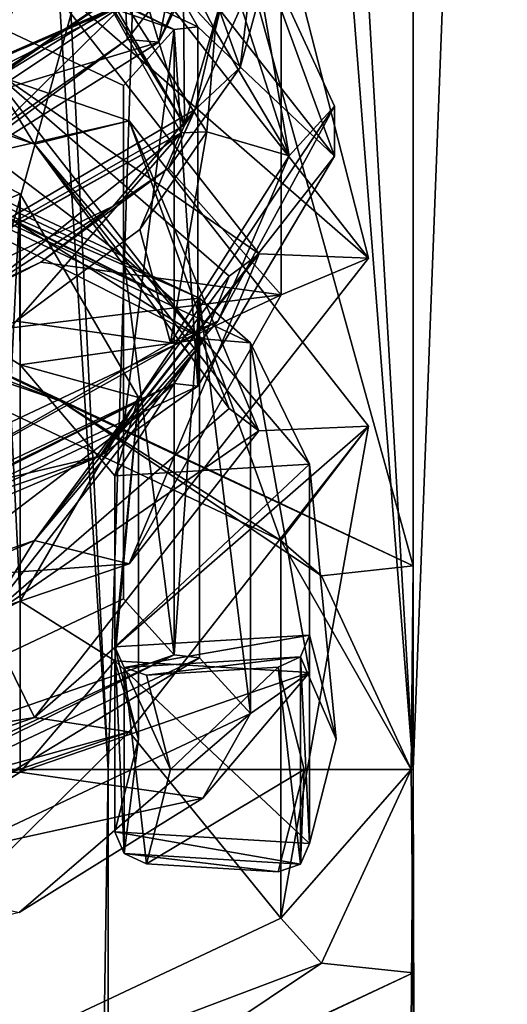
# Model space of a CAD drawing. Header units: millimetres. Extents: x -128 to 128, y 0 to 228.
# Tile 90 of 233: x 6.72 to 9, y 187.4 to 192. Entities that reach past the tile are written whole.
import ezdxf

# ---------------------------------------------------------------- set-up
doc = ezdxf.new("R2010")
doc.units = ezdxf.units.MM
doc.header["$LTSCALE"] = 65.185185
for name, color, linetype in [('101', 7, 'CONTINUOUS'), ('110', 7, 'CONTINUOUS'), ('111', 7, 'CONTINUOUS'), ('122', 7, 'CONTINUOUS'), ('123', 7, 'CONTINUOUS'), ('124', 7, 'CONTINUOUS'), ('128', 7, 'CONTINUOUS'), ('129', 7, 'CONTINUOUS'), ('133', 7, 'CONTINUOUS'), ('141', 7, 'CONTINUOUS'), ('2304', 7, 'CONTINUOUS'), ('2305', 7, 'CONTINUOUS'), ('2307', 7, 'CONTINUOUS'), ('234', 7, 'CONTINUOUS'), ('235', 7, 'CONTINUOUS'), ('236', 7, 'CONTINUOUS'), ('282', 7, 'CONTINUOUS'), ('286', 7, 'CONTINUOUS'), ('287', 7, 'CONTINUOUS'), ('289', 7, 'CONTINUOUS'), ('290', 7, 'CONTINUOUS'), ('292', 7, 'CONTINUOUS'), ('305', 7, 'CONTINUOUS'), ('306', 7, 'CONTINUOUS'), ('310', 7, 'CONTINUOUS'), ('321', 7, 'CONTINUOUS'), ('324', 7, 'CONTINUOUS'), ('333', 7, 'CONTINUOUS'), ('334', 7, 'CONTINUOUS'), ('339', 7, 'CONTINUOUS'), ('340', 7, 'CONTINUOUS'), ('353', 7, 'CONTINUOUS'), ('354', 7, 'CONTINUOUS'), ('355', 7, 'CONTINUOUS'), ('357', 7, 'CONTINUOUS'), ('361', 7, 'CONTINUOUS'), ('94', 7, 'CONTINUOUS'), ('97', 7, 'CONTINUOUS'), ('98', 7, 'CONTINUOUS')]:
    doc.layers.add(name, color=color, linetype=linetype)

msp = doc.modelspace()

# ---------------------------------------------------------------- linework, layer by layer
at = {"layer": '101', "linetype": 'CONTINUOUS'}
for points in [[(4.4084, 188.5, -6.0676), (7.1329, 188.5, -2.3176), (6.4952, 201.4156, -1.1809), (4.4084, 188.5, -6.0676)], [(6.4952, 201.4156, -1.1809), (7.1329, 188.5, -2.3176), (7.5, 199.9805, 2.2836), (6.4952, 201.4156, -1.1809)], [(7.5, 199.9805, 2.2836), (7.1329, 188.5, 2.3176), (6.4952, 198.5454, 5.7482), (7.5, 199.9805, 2.2836)], [(7.1329, 188.5, -2.3176), (7.1329, 188.5, 2.3176), (7.5, 199.9805, 2.2836), (7.1329, 188.5, -2.3176)], [(7.1329, 188.5, 2.3176), (4.4084, 188.5, 6.0676), (6.4952, 198.5454, 5.7482), (7.1329, 188.5, 2.3176)]]:
    msp.add_3dface(points, dxfattribs=at)
at = {"layer": '110', "linetype": 'CONTINUOUS'}
for points in [[(6.9119, 190.2213, 139.7292), (5.2898, 190.9904, 141.8422), (5.0153, 190.8683, 141.5069), (6.9119, 190.2213, 139.7292)], [(8.5597, 189.451, 137.6128), (5.2898, 190.9904, 141.8422), (6.9119, 190.2213, 139.7292), (8.5597, 189.451, 137.6128)], [(8.1302, 189.4051, 137.4867), (8.5597, 189.451, 137.6128), (6.9119, 190.2213, 139.7292), (8.1302, 189.4051, 137.4867)], [(8.55, 188.5, 135), (8.5597, 189.451, 137.6128), (8.1302, 189.4051, 137.4867), (8.55, 188.5, 135)], [(8.5597, 187.549, 132.3872), (8.5597, 189.451, 137.6128), (8.55, 188.5, 135), (8.5597, 187.549, 132.3872)], [(8.1302, 187.5949, 132.5133), (8.5597, 187.549, 132.3872), (8.55, 188.5, 135), (8.1302, 187.5949, 132.5133)], [(6.9119, 186.7787, 130.2708), (8.5597, 187.549, 132.3872), (8.1302, 187.5949, 132.5133), (6.9119, 186.7787, 130.2708)], [(5.2898, 186.0096, 128.1578), (8.5597, 187.549, 132.3872), (6.9119, 186.7787, 130.2708), (5.2898, 186.0096, 128.1578)]]:
    msp.add_3dface(points, dxfattribs=at)
at = {"layer": '111', "linetype": 'CONTINUOUS'}
for points in [[(5.2901, 201.2509, 138.1075), (5.2898, 190.9904, 141.8422), (8.5597, 189.451, 137.6128), (5.2901, 201.2509, 138.1075)], [(8.5595, 199.7118, 133.8789), (5.2901, 201.2509, 138.1075), (8.5597, 189.451, 137.6128), (8.5595, 199.7118, 133.8789)], [(8.5595, 197.8094, 128.652), (8.5595, 199.7118, 133.8789), (8.5597, 187.549, 132.3872), (8.5595, 197.8094, 128.652)], [(8.5595, 199.7118, 133.8789), (8.5597, 189.451, 137.6128), (8.5597, 187.549, 132.3872), (8.5595, 199.7118, 133.8789)], [(5.2901, 196.2703, 124.4234), (8.5595, 197.8094, 128.652), (5.2898, 186.0096, 128.1578), (5.2901, 196.2703, 124.4234)], [(8.5595, 197.8094, 128.652), (8.5597, 187.549, 132.3872), (5.2898, 186.0096, 128.1578), (8.5595, 197.8094, 128.652)]]:
    msp.add_3dface(points, dxfattribs=at)
at = {"layer": '122', "linetype": 'CONTINUOUS'}
for points in [[(7.7499, 191.7815, 132.7855), (7.4146, 191.3104, 131.4352), (7.9415, 192.4833, 136.2955), (7.7499, 191.7815, 132.7855)], [(7.9415, 192.4833, 136.2955), (7.4146, 191.3104, 131.4352), (7.9415, 190.7186, 131.4471), (7.9415, 192.4833, 136.2955)], [(7.8103, 192.2662, 134.169), (7.7499, 191.7815, 132.7855), (7.9415, 192.4833, 136.2955), (7.8103, 192.2662, 134.169)], [(7.4146, 191.3104, 131.4352), (6.8175, 190.871, 130.1701), (7.9415, 190.7186, 131.4471), (7.4146, 191.3104, 131.4352)], [(6.8175, 190.871, 130.1701), (5.9788, 190.4782, 129.0323), (7.9415, 190.7186, 131.4471), (6.8175, 190.871, 130.1701)], [(7.9415, 190.7186, 131.4471), (5.9788, 190.4782, 129.0323), (4.9078, 189.2905, 127.5233), (7.9415, 190.7186, 131.4471)]]:
    msp.add_3dface(points, dxfattribs=at)
at = {"layer": '123', "linetype": 'CONTINUOUS'}
for points in [[(7.9415, 192.4833, 136.2955), (8.35, 190.8892, 134.1304), (7.2313, 192.3172, 138.0536), (7.9415, 192.4833, 136.2955)], [(7.9415, 192.4833, 136.2955), (7.9415, 190.7186, 131.4471), (8.35, 190.8892, 134.1304), (7.9415, 192.4833, 136.2955)], [(8.35, 190.8892, 134.1304), (7.9415, 190.7186, 131.4471), (7.2313, 189.4613, 130.2072), (8.35, 190.8892, 134.1304)], [(7.9415, 190.7186, 131.4471), (4.9078, 189.2905, 127.5233), (7.2313, 189.4613, 130.2072), (7.9415, 190.7186, 131.4471)], [(7.2313, 189.4613, 130.2072), (4.9078, 189.2905, 127.5233), (4.175, 188.416, 127.3352), (7.2313, 189.4613, 130.2072)]]:
    msp.add_3dface(points, dxfattribs=at)
at = {"layer": '124', "linetype": 'CONTINUOUS'}
for points in [[(6.9119, 190.2213, 139.7292), (5.0153, 190.8683, 141.5069), (4.908, 190.9984, 141.2795), (6.9119, 190.2213, 139.7292)], [(7.9413, 189.5705, 137.3563), (6.9119, 190.2213, 139.7292), (4.908, 190.9984, 141.2795), (7.9413, 189.5705, 137.3563)], [(8.1302, 189.4051, 137.4867), (6.9119, 190.2213, 139.7292), (7.9413, 189.5705, 137.3563), (8.1302, 189.4051, 137.4867)], [(8.55, 188.5, 135), (8.1302, 189.4051, 137.4867), (7.9413, 189.5705, 137.3563), (8.55, 188.5, 135)], [(7.9413, 187.8054, 132.5069), (8.55, 188.5, 135), (7.9413, 189.5705, 137.3563), (7.9413, 187.8054, 132.5069)], [(8.1302, 187.5949, 132.5133), (8.55, 188.5, 135), (7.9413, 187.8054, 132.5069), (8.1302, 187.5949, 132.5133)], [(4.908, 186.3775, 128.5837), (8.1302, 187.5949, 132.5133), (7.9413, 187.8054, 132.5069), (4.908, 186.3775, 128.5837)], [(6.9119, 186.7787, 130.2708), (8.1302, 187.5949, 132.5133), (4.908, 186.3775, 128.5837), (6.9119, 186.7787, 130.2708)]]:
    msp.add_3dface(points, dxfattribs=at)
at = {"layer": '128', "color": 7, "linetype": 'CONTINUOUS', "true_color": 0x002eff}
for points in [[(3.7875, 192.7411, 140.4375), (6.7886, 192.2515, 137.8055), (6.5601, 191.7928, 137.8321), (3.7875, 192.7411, 140.4375)], [(3.9189, 192.4048, 140.8022), (6.7878, 191.4236, 138.1063), (4.175, 192.5777, 141.2112), (3.9189, 192.4048, 140.8022)], [(4.175, 192.5777, 141.2112), (6.7878, 191.4236, 138.1063), (7.2313, 191.5324, 138.3392), (4.175, 192.5777, 141.2112)], [(3.9189, 192.4048, 140.8022), (6.5601, 191.7928, 137.8321), (6.7878, 191.4236, 138.1063), (3.9189, 192.4048, 140.8022)], [(7.2313, 192.3172, 138.0536), (8.35, 190.8892, 134.1304), (6.7886, 192.2515, 137.8055), (7.2313, 192.3172, 138.0536)], [(6.7886, 192.2515, 137.8055), (7.8388, 190.911, 134.1225), (6.5601, 191.7928, 137.8321), (6.7886, 192.2515, 137.8055)], [(6.7886, 192.2515, 137.8055), (8.35, 190.8892, 134.1304), (7.8388, 190.911, 134.1225), (6.7886, 192.2515, 137.8055)], [(7.8388, 190.911, 134.1225), (7.6983, 190.8059, 134.1607), (6.5601, 191.7928, 137.8321), (7.8388, 190.911, 134.1225)], [(6.5601, 191.7928, 137.8321), (7.6983, 190.8059, 134.1607), (7.575, 190.4974, 134.273), (6.5601, 191.7928, 137.8321)], [(6.5601, 191.7928, 137.8321), (7.575, 190.4974, 134.273), (6.7878, 191.4236, 138.1063), (6.5601, 191.7928, 137.8321)], [(6.7878, 191.4236, 138.1063), (7.8378, 190.0832, 134.4238), (7.2313, 191.5324, 138.3392), (6.7878, 191.4236, 138.1063)], [(7.8378, 190.0832, 134.4238), (8.35, 190.1044, 134.416), (7.2313, 191.5324, 138.3392), (7.8378, 190.0832, 134.4238)], [(7.575, 190.4974, 134.273), (7.6983, 190.1878, 134.3857), (6.7878, 191.4236, 138.1063), (7.575, 190.4974, 134.273)], [(6.7878, 191.4236, 138.1063), (7.6983, 190.1878, 134.3857), (7.8378, 190.0832, 134.4238), (6.7878, 191.4236, 138.1063)]]:
    msp.add_3dface(points, dxfattribs=at)
at = {"layer": '129', "color": 7, "linetype": 'CONTINUOUS', "true_color": 0x002eff}
for points in [[(7.8388, 190.911, 134.1225), (7.2313, 189.4613, 130.2072), (6.7886, 189.5704, 130.4395), (7.8388, 190.911, 134.1225)], [(7.6983, 190.8059, 134.1607), (7.8388, 190.911, 134.1225), (6.7886, 189.5704, 130.4395), (7.6983, 190.8059, 134.1607)], [(8.35, 190.8892, 134.1304), (7.2313, 189.4613, 130.2072), (7.8388, 190.911, 134.1225), (8.35, 190.8892, 134.1304)], [(7.575, 190.4974, 134.273), (7.6983, 190.8059, 134.1607), (6.7886, 189.5704, 130.4395), (7.575, 190.4974, 134.273)], [(7.6983, 190.1878, 134.3857), (7.575, 190.4974, 134.273), (6.5601, 189.202, 130.7139), (7.6983, 190.1878, 134.3857)], [(6.5601, 189.202, 130.7139), (7.575, 190.4974, 134.273), (6.7886, 189.5704, 130.4395), (6.5601, 189.202, 130.7139)], [(7.8378, 190.0832, 134.4238), (7.6983, 190.1878, 134.3857), (6.5601, 189.202, 130.7139), (7.8378, 190.0832, 134.4238)], [(8.35, 190.1044, 134.416), (7.8378, 190.0832, 134.4238), (6.7878, 188.7429, 130.7412), (8.35, 190.1044, 134.416)], [(8.35, 190.1044, 134.416), (6.7878, 188.7429, 130.7412), (7.2313, 188.6765, 130.4928), (8.35, 190.1044, 134.416)], [(6.7878, 188.7429, 130.7412), (7.8378, 190.0832, 134.4238), (6.5601, 189.202, 130.7139), (6.7878, 188.7429, 130.7412)], [(4.175, 188.416, 127.3352), (3.9194, 188.5891, 127.7433), (6.7886, 189.5704, 130.4395), (4.175, 188.416, 127.3352)], [(3.9194, 188.5891, 127.7433), (6.5601, 189.202, 130.7139), (6.7886, 189.5704, 130.4395), (3.9194, 188.5891, 127.7433)], [(7.2313, 189.4613, 130.2072), (4.175, 188.416, 127.3352), (6.7886, 189.5704, 130.4395), (7.2313, 189.4613, 130.2072)], [(3.7875, 188.2537, 128.1085), (6.7878, 188.7429, 130.7412), (6.5601, 189.202, 130.7139), (3.7875, 188.2537, 128.1085)], [(3.9189, 187.7617, 128.0453), (6.7878, 188.7429, 130.7412), (3.7875, 188.2537, 128.1085), (3.9189, 187.7617, 128.0453)], [(6.7878, 188.7429, 130.7412), (3.9189, 187.7617, 128.0453), (7.2313, 188.6765, 130.4928), (6.7878, 188.7429, 130.7412)], [(7.2313, 188.6765, 130.4928), (3.9189, 187.7617, 128.0453), (4.175, 187.6312, 127.6208), (7.2313, 188.6765, 130.4928)]]:
    msp.add_3dface(points, dxfattribs=at)
at = {"layer": '133', "color": 9, "linetype": 'CONTINUOUS'}
for points in [[(6.717, 191.0483, 139.0777), (7.5758, 190.513, 137.6067), (4.8198, 191.8966, 140.8234), (6.717, 191.0483, 139.0777)], [(4.8198, 191.8966, 140.8234), (7.5758, 190.513, 137.6067), (7.7987, 190.4943, 136.9707), (4.8198, 191.8966, 140.8234)], [(7.5758, 190.513, 137.6067), (8.0754, 189.9267, 135.996), (7.7987, 190.4943, 136.9707), (7.5758, 190.513, 137.6067)], [(8.0754, 189.9267, 135.996), (8.0754, 188.9527, 133.3199), (7.7987, 190.4943, 136.9707), (8.0754, 189.9267, 135.996)], [(7.7987, 190.4943, 136.9707), (8.0754, 188.9527, 133.3199), (7.7987, 188.761, 132.2085), (7.7987, 190.4943, 136.9707)], [(8.0754, 188.1539, 133.6107), (8.0754, 188.9527, 133.3199), (8.0754, 189.9267, 135.996), (8.0754, 188.1539, 133.6107)], [(8.2, 188.641, 134.9487), (8.0754, 188.1539, 133.6107), (8.0754, 189.9267, 135.996), (8.2, 188.641, 134.9487)], [(8.0754, 189.128, 136.2867), (8.2, 188.641, 134.9487), (8.0754, 189.9267, 135.996), (8.0754, 189.128, 136.2867)], [(8.0754, 188.9527, 133.3199), (7.5758, 188.3664, 131.7092), (7.7987, 188.761, 132.2085), (8.0754, 188.9527, 133.3199)], [(7.7987, 188.761, 132.2085), (6.717, 187.8311, 130.2383), (4.8198, 187.3587, 128.3557), (7.7987, 188.761, 132.2085)], [(7.5758, 188.3664, 131.7092), (6.717, 187.8311, 130.2383), (7.7987, 188.761, 132.2085), (7.5758, 188.3664, 131.7092)]]:
    msp.add_3dface(points, dxfattribs=at)
at = {"layer": '141', "color": 9, "linetype": 'CONTINUOUS'}
for points in [[(7.4905, 191.5122, 132.6367), (6.4716, 193.1672, 137.5103), (6.5468, 193.1225, 137.3926), (7.4905, 191.5122, 132.6367)], [(7.4745, 191.4764, 132.547), (7.4905, 191.5122, 132.6367), (6.5468, 193.1225, 137.3926), (7.4745, 191.4764, 132.547)], [(4.8868, 190.0407, 128.2666), (4.924, 190.0553, 128.2949), (7.4745, 191.4764, 132.547), (4.8868, 190.0407, 128.2666)], [(4.924, 190.0553, 128.2949), (7.4905, 191.5122, 132.6367), (7.4745, 191.4764, 132.547), (4.924, 190.0553, 128.2949)]]:
    msp.add_3dface(points, dxfattribs=at)
at = {"layer": '2304', "linetype": 'CONTINUOUS'}
for points in [[(7.3704, 191.9003, 131.213), (7.75, 192.6743, 133.4825), (7.4497, 192.3144, 131.338), (7.3704, 191.9003, 131.213)], [(7.3704, 191.9003, 131.213), (7.4497, 192.3144, 131.338), (6.4446, 191.6212, 129.2831), (7.3704, 191.9003, 131.213)], [(6.2705, 191.2111, 129.1664), (7.3704, 191.9003, 131.213), (6.4446, 191.6212, 129.2831), (6.2705, 191.2111, 129.1664)]]:
    msp.add_3dface(points, dxfattribs=at)
at = {"layer": '2305', "linetype": 'CONTINUOUS'}
for points in [[(4.908, 190.9984, 141.2795), (4.175, 192.5777, 141.2112), (7.2313, 191.5324, 138.3392), (4.908, 190.9984, 141.2795)], [(7.9413, 189.5705, 137.3563), (4.908, 190.9984, 141.2795), (7.2313, 191.5324, 138.3392), (7.9413, 189.5705, 137.3563)], [(8.35, 190.1044, 134.416), (7.9413, 189.5705, 137.3563), (7.2313, 191.5324, 138.3392), (8.35, 190.1044, 134.416)], [(7.9413, 187.8054, 132.5069), (8.35, 190.1044, 134.416), (7.2313, 188.6765, 130.4928), (7.9413, 187.8054, 132.5069)], [(7.9413, 187.8054, 132.5069), (7.9413, 189.5705, 137.3563), (8.35, 190.1044, 134.416), (7.9413, 187.8054, 132.5069)], [(4.908, 186.3775, 128.5837), (7.2313, 188.6765, 130.4928), (4.175, 187.6312, 127.6208), (4.908, 186.3775, 128.5837)], [(4.908, 186.3775, 128.5837), (7.9413, 187.8054, 132.5069), (7.2313, 188.6765, 130.4928), (4.908, 186.3775, 128.5837)]]:
    msp.add_3dface(points, dxfattribs=at)
at = {"layer": '2307', "color": 9, "linetype": 'CONTINUOUS'}
for points in [[(7.2134, 192.0812, 131.2026), (4.4581, 190.8808, 127.6037), (7.2134, 192.0859, 131.201), (7.2134, 192.0812, 131.2026)], [(4.4581, 190.8808, 127.6037), (4.4581, 190.8855, 127.602), (7.2134, 192.0859, 131.201), (4.4581, 190.8808, 127.6037)]]:
    msp.add_3dface(points, dxfattribs=at)
at = {"layer": '234', "color": 9, "linetype": 'CONTINUOUS'}
for points in [[(4.4525, 192.1935, 140.1773), (7.2043, 190.8981, 136.6182), (4.4525, 192.9922, 139.8866), (4.4525, 192.1935, 140.1773)], [(4.4525, 192.9922, 139.8866), (7.2043, 190.8981, 136.6182), (7.2043, 191.6968, 136.3275), (4.4525, 192.9922, 139.8866)], [(7.2043, 190.8981, 136.6182), (7.2043, 189.2969, 132.2189), (7.2043, 191.6968, 136.3275), (7.2043, 190.8981, 136.6182)], [(7.2043, 191.6968, 136.3275), (7.2043, 189.2969, 132.2189), (7.2043, 190.0956, 131.9282), (7.2043, 191.6968, 136.3275)], [(7.2043, 189.2969, 132.2189), (4.4525, 188.0015, 128.6598), (7.2043, 190.0956, 131.9282), (7.2043, 189.2969, 132.2189)], [(7.2043, 190.0956, 131.9282), (4.4525, 188.0015, 128.6598), (4.4525, 188.8002, 128.3691), (7.2043, 190.0956, 131.9282)]]:
    msp.add_3dface(points, dxfattribs=at)
at = {"layer": '235', "color": 9, "linetype": 'CONTINUOUS'}
for points in [[(8.192, 191.3661, 133.9568), (7.0945, 189.9651, 130.1079), (8.192, 191.601, 133.8713), (8.192, 191.3661, 133.9568)], [(8.192, 191.601, 133.8713), (7.0945, 189.9651, 130.1079), (7.6474, 190.5965, 131.1114), (8.192, 191.601, 133.8713)], [(7.6474, 190.5965, 131.1114), (7.0945, 189.9651, 130.1079), (6.086, 189.7255, 128.7185), (7.6474, 190.5965, 131.1114)], [(7.0945, 189.9651, 130.1079), (4.096, 188.9396, 127.2902), (6.086, 189.7255, 128.7185), (7.0945, 189.9651, 130.1079)]]:
    msp.add_3dface(points, dxfattribs=at)
at = {"layer": '236', "color": 9, "linetype": 'CONTINUOUS'}
for points in [[(8.192, 191.3661, 133.9568), (7.7911, 192.4668, 136.2501), (7.0945, 192.767, 137.8058), (8.192, 191.3661, 133.9568)], [(8.192, 191.3661, 133.9568), (8.192, 191.601, 133.8713), (7.7911, 192.4668, 136.2501), (8.192, 191.3661, 133.9568)]]:
    msp.add_3dface(points, dxfattribs=at)
at = {"layer": '282', "color": 9, "linetype": 'CONTINUOUS'}
for points in [[(7.4745, 191.4764, 132.547), (6.5468, 193.1225, 137.3926), (7.5951, 191.4811, 132.9239), (7.4745, 191.4764, 132.547)], [(7.5951, 191.4811, 132.9239), (6.5468, 193.1225, 137.3926), (7.6336, 191.9542, 134.307), (7.5951, 191.4811, 132.9239)], [(7.6336, 191.9542, 134.307), (6.5468, 193.1225, 137.3926), (7.3934, 192.4193, 135.6726), (7.6336, 191.9542, 134.307)], [(7.5712, 192.3681, 132.4118), (7.2225, 191.9119, 131.0685), (7.2134, 192.0812, 131.2026), (7.5712, 192.3681, 132.4118)], [(7.2134, 192.0812, 131.2026), (4.6941, 190.7981, 127.7327), (4.4581, 190.8808, 127.6037), (7.2134, 192.0812, 131.2026)], [(5.7566, 191.1119, 128.6845), (4.6941, 190.7981, 127.7327), (7.2134, 192.0812, 131.2026), (5.7566, 191.1119, 128.6845)], [(6.6101, 191.4878, 129.8103), (5.7566, 191.1119, 128.6845), (7.2134, 192.0812, 131.2026), (6.6101, 191.4878, 129.8103)], [(7.2225, 191.9119, 131.0685), (6.6101, 191.4878, 129.8103), (7.2134, 192.0812, 131.2026), (7.2225, 191.9119, 131.0685)], [(4.8868, 190.0407, 128.2666), (7.4745, 191.4764, 132.547), (5.8806, 190.2133, 129.1661), (4.8868, 190.0407, 128.2666)], [(5.8806, 190.2133, 129.1661), (7.4745, 191.4764, 132.547), (6.7023, 190.5952, 130.3083), (5.8806, 190.2133, 129.1661)], [(6.7023, 190.5952, 130.3083), (7.4745, 191.4764, 132.547), (7.281, 191.0232, 131.5769), (6.7023, 190.5952, 130.3083)], [(7.281, 191.0232, 131.5769), (7.4745, 191.4764, 132.547), (7.5951, 191.4811, 132.9239), (7.281, 191.0232, 131.5769)]]:
    msp.add_3dface(points, dxfattribs=at)
at = {"layer": '286', "color": 9, "linetype": 'CONTINUOUS'}
for points in [[(7.3704, 191.9003, 131.213), (7.5712, 192.3681, 132.4118), (7.75, 192.6743, 133.4825), (7.3704, 191.9003, 131.213)], [(7.6336, 191.9542, 134.307), (7.3934, 192.4193, 135.6726), (7.7011, 192.2384, 135.6225), (7.6336, 191.9542, 134.307)], [(7.2225, 191.9119, 131.0685), (7.5712, 192.3681, 132.4118), (7.3704, 191.9003, 131.213), (7.2225, 191.9119, 131.0685)], [(7.9794, 191.3683, 133.232), (7.6336, 191.9542, 134.307), (7.7011, 192.2384, 135.6225), (7.9794, 191.3683, 133.232)], [(7.5951, 191.4811, 132.9239), (7.6336, 191.9542, 134.307), (7.9794, 191.3683, 133.232), (7.5951, 191.4811, 132.9239)], [(6.6101, 191.4878, 129.8103), (7.2225, 191.9119, 131.0685), (6.2705, 191.2111, 129.1664), (6.6101, 191.4878, 129.8103)], [(6.2705, 191.2111, 129.1664), (7.2225, 191.9119, 131.0685), (7.3704, 191.9003, 131.213), (6.2705, 191.2111, 129.1664)], [(7.281, 191.0232, 131.5769), (7.5951, 191.4811, 132.9239), (7.4243, 190.4941, 130.8302), (7.281, 191.0232, 131.5769)], [(7.4243, 190.4941, 130.8302), (7.5951, 191.4811, 132.9239), (7.9794, 191.3683, 133.232), (7.4243, 190.4941, 130.8302)], [(6.7023, 190.5952, 130.3083), (7.281, 191.0232, 131.5769), (7.4243, 190.4941, 130.8302), (6.7023, 190.5952, 130.3083)], [(6.086, 189.7255, 128.7185), (6.7023, 190.5952, 130.3083), (7.4243, 190.4941, 130.8302), (6.086, 189.7255, 128.7185)]]:
    msp.add_3dface(points, dxfattribs=at)
at = {"layer": '287', "color": 9, "linetype": 'CONTINUOUS'}
for points in [[(4.6713, 192.0627, 140.549), (4.8198, 191.8966, 140.8234), (7.5607, 190.703, 136.8132), (4.6713, 192.0627, 140.549)], [(4.8198, 191.8966, 140.8234), (7.7987, 190.4943, 136.9707), (7.5607, 190.703, 136.8132), (4.8198, 191.8966, 140.8234)], [(7.7987, 190.4943, 136.9707), (7.7987, 188.761, 132.2085), (7.5607, 190.703, 136.8132), (7.7987, 190.4943, 136.9707)], [(7.5607, 190.703, 136.8132), (7.7987, 188.761, 132.2085), (7.5607, 189.0221, 132.195), (7.5607, 190.703, 136.8132)], [(7.5607, 189.0221, 132.195), (4.8198, 187.3587, 128.3557), (4.6713, 187.6624, 128.4592), (7.5607, 189.0221, 132.195)], [(7.7987, 188.761, 132.2085), (4.8198, 187.3587, 128.3557), (7.5607, 189.0221, 132.195), (7.7987, 188.761, 132.2085)]]:
    msp.add_3dface(points, dxfattribs=at)
at = {"layer": '289', "color": 9, "linetype": 'CONTINUOUS'}
for points in [[(6.4716, 193.1672, 137.5103), (7.4905, 191.5122, 132.6367), (7.0404, 192.9725, 136.5622), (6.4716, 193.1672, 137.5103)], [(7.0404, 192.9725, 136.5622), (7.4905, 191.5122, 132.6367), (7.4816, 192.5257, 135.2435), (7.0404, 192.9725, 136.5622)], [(7.4816, 192.5257, 135.2435), (7.4905, 191.5122, 132.6367), (7.6505, 192.0564, 133.868), (7.4816, 192.5257, 135.2435)], [(7.2134, 192.0859, 131.201), (4.4581, 190.8855, 127.602), (7.0885, 192.0227, 130.6507), (7.2134, 192.0859, 131.201)], [(7.6505, 192.0564, 133.868), (7.4905, 191.5122, 132.6367), (7.5399, 191.585, 132.4883), (7.6505, 192.0564, 133.868)], [(7.0885, 192.0227, 130.6507), (4.4581, 190.8855, 127.602), (6.4112, 191.6098, 129.4227), (7.0885, 192.0227, 130.6507)], [(7.4905, 191.5122, 132.6367), (4.924, 190.0553, 128.2949), (7.5399, 191.585, 132.4883), (7.4905, 191.5122, 132.6367)], [(7.5399, 191.585, 132.4883), (4.924, 190.0553, 128.2949), (7.1562, 191.1335, 131.1579), (7.5399, 191.585, 132.4883)], [(7.1562, 191.1335, 131.1579), (4.924, 190.0553, 128.2949), (6.5129, 190.7163, 129.9186), (7.1562, 191.1335, 131.1579)]]:
    msp.add_3dface(points, dxfattribs=at)
at = {"layer": '290', "color": 9, "linetype": 'CONTINUOUS'}
for points in [[(7.0885, 192.0227, 130.6507), (6.4112, 191.6098, 129.4227), (7.4497, 192.3144, 131.338), (7.0885, 192.0227, 130.6507)], [(7.4497, 192.3144, 131.338), (6.4112, 191.6098, 129.4227), (6.4446, 191.6212, 129.2831), (7.4497, 192.3144, 131.338)], [(7.7499, 191.7815, 132.7855), (7.8103, 192.2662, 134.169), (7.6505, 192.0564, 133.868), (7.7499, 191.7815, 132.7855)], [(7.7499, 191.7815, 132.7855), (7.6505, 192.0564, 133.868), (7.5399, 191.585, 132.4883), (7.7499, 191.7815, 132.7855)], [(7.4146, 191.3104, 131.4352), (7.7499, 191.7815, 132.7855), (7.5399, 191.585, 132.4883), (7.4146, 191.3104, 131.4352)], [(7.4146, 191.3104, 131.4352), (7.5399, 191.585, 132.4883), (7.1562, 191.1335, 131.1579), (7.4146, 191.3104, 131.4352)], [(6.8175, 190.871, 130.1701), (7.4146, 191.3104, 131.4352), (7.1562, 191.1335, 131.1579), (6.8175, 190.871, 130.1701)], [(6.8175, 190.871, 130.1701), (7.1562, 191.1335, 131.1579), (6.5129, 190.7163, 129.9186), (6.8175, 190.871, 130.1701)], [(5.9788, 190.4782, 129.0323), (6.8175, 190.871, 130.1701), (6.5129, 190.7163, 129.9186), (5.9788, 190.4782, 129.0323)]]:
    msp.add_3dface(points, dxfattribs=at)
at = {"layer": '292', "color": 9, "linetype": 'CONTINUOUS'}
for points in [[(7.5531, 191.9707, 136.3491), (7.0945, 192.767, 137.8058), (4.6666, 193.3291, 140.0812), (7.5531, 191.9707, 136.3491)], [(8.192, 191.3661, 133.9568), (7.0945, 192.767, 137.8058), (7.5531, 191.9707, 136.3491), (8.192, 191.3661, 133.9568)], [(7.5531, 190.2915, 131.7355), (8.192, 191.3661, 133.9568), (7.5531, 191.9707, 136.3491), (7.5531, 190.2915, 131.7355)], [(7.0945, 189.9651, 130.1079), (8.192, 191.3661, 133.9568), (7.5531, 190.2915, 131.7355), (7.0945, 189.9651, 130.1079)], [(4.6666, 188.9332, 128.0035), (7.0945, 189.9651, 130.1079), (7.5531, 190.2915, 131.7355), (4.6666, 188.9332, 128.0035)], [(4.096, 188.9396, 127.2902), (7.0945, 189.9651, 130.1079), (4.6666, 188.9332, 128.0035), (4.096, 188.9396, 127.2902)]]:
    msp.add_3dface(points, dxfattribs=at)
at = {"layer": '305', "color": 9, "linetype": 'CONTINUOUS'}
for points in [[(7.3122, 188.941, 136.2116), (7.425, 188.5, 135), (7.9277, 188.9781, 136.3136), (7.3122, 188.941, 136.2116)], [(7.9277, 188.9781, 136.3136), (7.425, 188.5, 135), (8.05, 188.5, 135), (7.9277, 188.9781, 136.3136)], [(7.3122, 188.059, 133.7884), (7.9277, 188.0219, 133.6864), (8.05, 188.5, 135), (7.3122, 188.059, 133.7884)], [(7.425, 188.5, 135), (7.3122, 188.059, 133.7884), (8.05, 188.5, 135), (7.425, 188.5, 135)]]:
    msp.add_3dface(points, dxfattribs=at)
at = {"layer": '306', "color": 9, "linetype": 'CONTINUOUS'}
for points in [[(7.2077, 188.976, 136.1792), (7.1645, 189.073, 136.1358), (7.2077, 188.1066, 133.7907), (7.2077, 188.976, 136.1792)], [(7.2077, 188.1066, 133.7907), (7.1645, 189.073, 136.1358), (7.275, 188.641, 134.9487), (7.2077, 188.1066, 133.7907)], [(7.3122, 188.059, 133.7884), (7.425, 188.5, 135), (7.2077, 188.976, 136.1792), (7.3122, 188.059, 133.7884)], [(7.3122, 188.059, 133.7884), (7.2077, 188.976, 136.1792), (7.2077, 188.1066, 133.7907), (7.3122, 188.059, 133.7884)], [(7.425, 188.5, 135), (7.3122, 188.941, 136.2116), (7.2077, 188.976, 136.1792), (7.425, 188.5, 135)], [(7.1645, 188.2089, 133.7616), (7.2077, 188.1066, 133.7907), (7.275, 188.641, 134.9487), (7.1645, 188.2089, 133.7616)]]:
    msp.add_3dface(points, dxfattribs=at)
at = {"layer": '310', "color": 9, "linetype": 'CONTINUOUS'}
for points in [[(8.2, 188.641, 134.9487), (8.0754, 189.128, 136.2867), (8.0322, 189.0257, 136.3158), (8.2, 188.641, 134.9487)], [(8.0322, 189.0257, 136.3158), (7.9277, 188.9781, 136.3136), (8.0322, 188.0569, 133.6541), (8.0322, 189.0257, 136.3158)], [(8.0754, 188.1539, 133.6107), (8.2, 188.641, 134.9487), (8.0322, 189.0257, 136.3158), (8.0754, 188.1539, 133.6107)], [(8.0754, 188.1539, 133.6107), (8.0322, 189.0257, 136.3158), (8.0322, 188.0569, 133.6541), (8.0754, 188.1539, 133.6107)], [(7.9277, 188.9781, 136.3136), (8.05, 188.5, 135), (8.0322, 188.0569, 133.6541), (7.9277, 188.9781, 136.3136)], [(8.05, 188.5, 135), (7.9277, 188.0219, 133.6864), (8.0322, 188.0569, 133.6541), (8.05, 188.5, 135)]]:
    msp.add_3dface(points, dxfattribs=at)
at = {"layer": '321', "color": 9, "linetype": 'CONTINUOUS'}
for points in [[(4.5978, 192.0281, 140.4539), (4.6713, 192.0627, 140.549), (7.4418, 190.6898, 136.7769), (4.5978, 192.0281, 140.4539)], [(4.6713, 192.0627, 140.549), (7.5607, 190.703, 136.8132), (7.4418, 190.6898, 136.7769), (4.6713, 192.0627, 140.549)], [(7.5607, 190.703, 136.8132), (7.5607, 189.0221, 132.195), (7.4418, 189.0353, 132.2313), (7.5607, 190.703, 136.8132)], [(7.4418, 190.6898, 136.7769), (7.5607, 190.703, 136.8132), (7.4418, 189.0353, 132.2313), (7.4418, 190.6898, 136.7769)], [(7.4418, 189.0353, 132.2313), (4.6713, 187.6624, 128.4592), (4.5978, 187.697, 128.5542), (7.4418, 189.0353, 132.2313)], [(7.5607, 189.0221, 132.195), (4.6713, 187.6624, 128.4592), (7.4418, 189.0353, 132.2313), (7.5607, 189.0221, 132.195)]]:
    msp.add_3dface(points, dxfattribs=at)
at = {"layer": '324', "color": 9, "linetype": 'CONTINUOUS'}
for points in [[(5.1443, 191.9978, 139.2012), (6.7212, 191.1906, 136.9834), (5.9593, 190.8669, 138.5791), (5.1443, 191.9978, 139.2012)], [(5.9593, 190.8669, 138.5791), (6.7212, 191.1906, 136.9834), (6.7212, 190.3919, 137.2741), (5.9593, 190.8669, 138.5791)], [(6.7212, 191.1906, 136.9834), (7.275, 190.2384, 134.3673), (6.7212, 190.3919, 137.2741), (6.7212, 191.1906, 136.9834)], [(6.7212, 190.3919, 137.2741), (7.275, 190.2384, 134.3673), (7.1645, 189.8718, 135.8451), (6.7212, 190.3919, 137.2741)], [(7.275, 190.2384, 134.3673), (6.7212, 189.2862, 131.7511), (7.1645, 189.0076, 133.4709), (7.275, 190.2384, 134.3673)], [(7.275, 188.641, 134.9487), (7.1645, 189.073, 136.1358), (7.275, 190.2384, 134.3673), (7.275, 188.641, 134.9487)], [(7.275, 190.2384, 134.3673), (7.1645, 189.073, 136.1358), (7.1645, 189.8718, 135.8451), (7.275, 190.2384, 134.3673)], [(7.275, 188.641, 134.9487), (7.275, 190.2384, 134.3673), (7.1645, 189.0076, 133.4709), (7.275, 188.641, 134.9487)], [(6.7212, 189.2862, 131.7511), (5.1443, 188.479, 129.5334), (6.7212, 188.4875, 132.0419), (6.7212, 189.2862, 131.7511)], [(7.1645, 189.0076, 133.4709), (6.7212, 189.2862, 131.7511), (6.7212, 188.4875, 132.0419), (7.1645, 189.0076, 133.4709)], [(7.1645, 188.2089, 133.7616), (7.275, 188.641, 134.9487), (7.1645, 189.0076, 133.4709), (7.1645, 188.2089, 133.7616)], [(6.7212, 188.4875, 132.0419), (5.1443, 188.479, 129.5334), (5.9593, 188.0125, 130.7369), (6.7212, 188.4875, 132.0419)]]:
    msp.add_3dface(points, dxfattribs=at)
at = {"layer": '333', "color": 9, "linetype": 'CONTINUOUS'}
for points in [[(8.0754, 188.9527, 133.3199), (7.1645, 189.0076, 133.4709), (6.7212, 188.4875, 132.0419), (8.0754, 188.9527, 133.3199)], [(7.5758, 188.3664, 131.7092), (8.0754, 188.9527, 133.3199), (6.7212, 188.4875, 132.0419), (7.5758, 188.3664, 131.7092)], [(7.5758, 188.3664, 131.7092), (6.7212, 188.4875, 132.0419), (5.9593, 188.0125, 130.7369), (7.5758, 188.3664, 131.7092)], [(6.717, 187.8311, 130.2383), (7.5758, 188.3664, 131.7092), (5.9593, 188.0125, 130.7369), (6.717, 187.8311, 130.2383)]]:
    msp.add_3dface(points, dxfattribs=at)
at = {"layer": '334', "color": 9, "linetype": 'CONTINUOUS'}
for points in [[(8.0754, 188.9527, 133.3199), (8.0754, 188.1539, 133.6107), (7.1645, 189.0076, 133.4709), (8.0754, 188.9527, 133.3199)], [(8.0754, 188.1539, 133.6107), (7.1645, 188.2089, 133.7616), (7.1645, 189.0076, 133.4709), (8.0754, 188.1539, 133.6107)], [(7.1645, 188.2089, 133.7616), (8.0754, 188.1539, 133.6107), (8.0322, 188.0569, 133.6541), (7.1645, 188.2089, 133.7616)], [(7.2077, 188.1066, 133.7907), (7.1645, 188.2089, 133.7616), (8.0322, 188.0569, 133.6541), (7.2077, 188.1066, 133.7907)], [(7.9277, 188.0219, 133.6864), (7.3122, 188.059, 133.7884), (7.2077, 188.1066, 133.7907), (7.9277, 188.0219, 133.6864)], [(7.9277, 188.0219, 133.6864), (7.2077, 188.1066, 133.7907), (8.0322, 188.0569, 133.6541), (7.9277, 188.0219, 133.6864)]]:
    msp.add_3dface(points, dxfattribs=at)
at = {"layer": '339', "color": 9, "linetype": 'CONTINUOUS'}
for points in [[(8.0754, 189.128, 136.2867), (8.0754, 189.9267, 135.996), (7.1645, 189.073, 136.1358), (8.0754, 189.128, 136.2867)], [(7.1645, 189.073, 136.1358), (8.0754, 189.9267, 135.996), (7.1645, 189.8718, 135.8451), (7.1645, 189.073, 136.1358)], [(8.0754, 189.128, 136.2867), (7.1645, 189.073, 136.1358), (7.2077, 188.976, 136.1792), (8.0754, 189.128, 136.2867)], [(8.0754, 189.128, 136.2867), (7.2077, 188.976, 136.1792), (8.0322, 189.0257, 136.3158), (8.0754, 189.128, 136.2867)], [(7.2077, 188.976, 136.1792), (7.3122, 188.941, 136.2116), (8.0322, 189.0257, 136.3158), (7.2077, 188.976, 136.1792)], [(7.3122, 188.941, 136.2116), (7.9277, 188.9781, 136.3136), (8.0322, 189.0257, 136.3158), (7.3122, 188.941, 136.2116)]]:
    msp.add_3dface(points, dxfattribs=at)
at = {"layer": '340', "color": 9, "linetype": 'CONTINUOUS'}
for points in [[(6.717, 191.0483, 139.0777), (5.9593, 190.8669, 138.5791), (6.7212, 190.3919, 137.2741), (6.717, 191.0483, 139.0777)], [(7.5758, 190.513, 137.6067), (6.717, 191.0483, 139.0777), (6.7212, 190.3919, 137.2741), (7.5758, 190.513, 137.6067)], [(7.5758, 190.513, 137.6067), (6.7212, 190.3919, 137.2741), (7.1645, 189.8718, 135.8451), (7.5758, 190.513, 137.6067)], [(8.0754, 189.9267, 135.996), (7.5758, 190.513, 137.6067), (7.1645, 189.8718, 135.8451), (8.0754, 189.9267, 135.996)]]:
    msp.add_3dface(points, dxfattribs=at)
at = {"layer": '353', "color": 9, "linetype": 'CONTINUOUS'}
for points in [[(7.2043, 190.8981, 136.6182), (4.4525, 192.1935, 140.1773), (7.4418, 190.6898, 136.7769), (7.2043, 190.8981, 136.6182)], [(4.4525, 192.1935, 140.1773), (4.5978, 192.0281, 140.4539), (7.4418, 190.6898, 136.7769), (4.4525, 192.1935, 140.1773)], [(7.2043, 189.2969, 132.2189), (7.2043, 190.8981, 136.6182), (7.4418, 189.0353, 132.2313), (7.2043, 189.2969, 132.2189)], [(7.2043, 190.8981, 136.6182), (7.4418, 190.6898, 136.7769), (7.4418, 189.0353, 132.2313), (7.2043, 190.8981, 136.6182)], [(4.4525, 188.0015, 128.6598), (7.2043, 189.2969, 132.2189), (7.4418, 189.0353, 132.2313), (4.4525, 188.0015, 128.6598)], [(4.4525, 188.0015, 128.6598), (7.4418, 189.0353, 132.2313), (4.5978, 187.697, 128.5542), (4.4525, 188.0015, 128.6598)]]:
    msp.add_3dface(points, dxfattribs=at)
at = {"layer": '354', "color": 9, "linetype": 'CONTINUOUS'}
for points in [[(4.5978, 193.2967, 139.9922), (4.4525, 192.9922, 139.8866), (7.4418, 191.9584, 136.3152), (4.5978, 193.2967, 139.9922)], [(4.4525, 192.9922, 139.8866), (7.2043, 191.6968, 136.3275), (7.4418, 191.9584, 136.3152), (4.4525, 192.9922, 139.8866)], [(7.2043, 191.6968, 136.3275), (7.2043, 190.0956, 131.9282), (7.4418, 191.9584, 136.3152), (7.2043, 191.6968, 136.3275)], [(7.4418, 191.9584, 136.3152), (7.2043, 190.0956, 131.9282), (7.4418, 190.3039, 131.7695), (7.4418, 191.9584, 136.3152)], [(7.2043, 190.0956, 131.9282), (4.4525, 188.8002, 128.3691), (7.4418, 190.3039, 131.7695), (7.2043, 190.0956, 131.9282)], [(7.4418, 190.3039, 131.7695), (4.4525, 188.8002, 128.3691), (4.5978, 188.9656, 128.0925), (7.4418, 190.3039, 131.7695)]]:
    msp.add_3dface(points, dxfattribs=at)
at = {"layer": '355', "color": 9, "linetype": 'CONTINUOUS'}
for points in [[(4.6666, 193.3291, 140.0812), (4.5978, 193.2967, 139.9922), (7.4418, 191.9584, 136.3152), (4.6666, 193.3291, 140.0812)], [(7.5531, 191.9707, 136.3491), (4.6666, 193.3291, 140.0812), (7.4418, 191.9584, 136.3152), (7.5531, 191.9707, 136.3491)], [(7.5531, 190.2915, 131.7355), (7.5531, 191.9707, 136.3491), (7.4418, 191.9584, 136.3152), (7.5531, 190.2915, 131.7355)], [(7.5531, 190.2915, 131.7355), (7.4418, 191.9584, 136.3152), (7.4418, 190.3039, 131.7695), (7.5531, 190.2915, 131.7355)], [(4.6666, 188.9332, 128.0035), (7.4418, 190.3039, 131.7695), (4.5978, 188.9656, 128.0925), (4.6666, 188.9332, 128.0035)], [(4.6666, 188.9332, 128.0035), (7.5531, 190.2915, 131.7355), (7.4418, 190.3039, 131.7695), (4.6666, 188.9332, 128.0035)]]:
    msp.add_3dface(points, dxfattribs=at)
at = {"layer": '357', "color": 9, "linetype": 'CONTINUOUS'}
for points in [[(7.7911, 192.4668, 136.2501), (7.9794, 191.3683, 133.232), (7.7011, 192.2384, 135.6225), (7.7911, 192.4668, 136.2501)], [(7.7911, 192.4668, 136.2501), (8.192, 191.601, 133.8713), (7.9794, 191.3683, 133.232), (7.7911, 192.4668, 136.2501)], [(8.192, 191.601, 133.8713), (7.6474, 190.5965, 131.1114), (7.9794, 191.3683, 133.232), (8.192, 191.601, 133.8713)], [(7.6474, 190.5965, 131.1114), (7.4243, 190.4941, 130.8302), (7.9794, 191.3683, 133.232), (7.6474, 190.5965, 131.1114)], [(7.6474, 190.5965, 131.1114), (6.086, 189.7255, 128.7185), (7.4243, 190.4941, 130.8302), (7.6474, 190.5965, 131.1114)]]:
    msp.add_3dface(points, dxfattribs=at)
at = {"layer": '361', "color": 9, "linetype": 'CONTINUOUS'}
for points in [[(6.675, 190.2384, 134.3673), (6.7212, 191.1906, 136.9834), (5.1443, 191.9978, 139.2012), (6.675, 190.2384, 134.3673)], [(6.675, 190.2384, 134.3673), (6.7212, 189.2862, 131.7511), (6.7212, 191.1906, 136.9834), (6.675, 190.2384, 134.3673)], [(6.7212, 189.2862, 131.7511), (7.275, 190.2384, 134.3673), (6.7212, 191.1906, 136.9834), (6.7212, 189.2862, 131.7511)], [(6.675, 190.2384, 134.3673), (5.1443, 188.479, 129.5334), (6.7212, 189.2862, 131.7511), (6.675, 190.2384, 134.3673)]]:
    msp.add_3dface(points, dxfattribs=at)
at = {"layer": '94', "linetype": 'CONTINUOUS'}
for points in [[(5.2898, 8.5, 7.2813), (7.2813, 8.5, 5.2898), (5.2901, 188.5, 7.2812), (5.2898, 8.5, 7.2813)], [(7.2813, 8.5, -5.2898), (5.2898, 8.5, -7.2813), (5.2901, 188.5, -7.2812), (7.2813, 8.5, -5.2898)], [(5.2901, 188.5, 7.2812), (7.2813, 8.5, 5.2898), (8.5595, 188.5, 2.7812), (5.2901, 188.5, 7.2812)], [(8.5595, 188.5, -2.7812), (7.2813, 8.5, -5.2898), (5.2901, 188.5, -7.2812), (8.5595, 188.5, -2.7812)], [(7.2813, 8.5, 5.2898), (8.5597, 8.5, 2.7805), (8.5595, 188.5, 2.7812), (7.2813, 8.5, 5.2898)], [(8.5597, 8.5, -2.7805), (7.2813, 8.5, -5.2898), (8.5595, 188.5, -2.7812), (8.5597, 8.5, -2.7805)], [(8.5597, 8.5, 2.7805), (9, 8.5), (8.5595, 188.5, 2.7812), (8.5597, 8.5, 2.7805)], [(9, 8.5), (8.5597, 8.5, -2.7805), (8.5595, 188.5, 2.7812), (9, 8.5)], [(8.5595, 188.5, 2.7812), (8.5597, 8.5, -2.7805), (8.5595, 188.5, -2.7812), (8.5595, 188.5, 2.7812)]]:
    msp.add_3dface(points, dxfattribs=at)
at = {"layer": '97', "linetype": 'CONTINUOUS'}
for points in [[(7.1329, 188.5, 2.3176), (4.4086, 11.5, 6.0675), (4.4084, 188.5, 6.0676), (7.1329, 188.5, 2.3176)], [(4.4086, 11.5, -6.0675), (7.1328, 11.5, -2.318), (4.4084, 188.5, -6.0676), (4.4086, 11.5, -6.0675)], [(4.4084, 188.5, -6.0676), (7.1328, 11.5, -2.318), (7.1329, 188.5, -2.3176), (4.4084, 188.5, -6.0676)], [(7.1328, 11.5, 2.318), (4.4086, 11.5, 6.0675), (7.1329, 188.5, 2.3176), (7.1328, 11.5, 2.318)], [(7.1328, 11.5, -2.318), (7.1328, 11.5, 2.318), (7.1329, 188.5, -2.3176), (7.1328, 11.5, -2.318)], [(7.1329, 188.5, -2.3176), (7.1328, 11.5, 2.318), (7.1329, 188.5, 2.3176), (7.1329, 188.5, -2.3176)]]:
    msp.add_3dface(points, dxfattribs=at)
at = {"layer": '98', "linetype": 'CONTINUOUS'}
for points in [[(7.7942, 201.7026, -1.8738), (5.2901, 188.5, -7.2812), (4.5, 202.9632, -4.9173), (7.7942, 201.7026, -1.8738)], [(8.5595, 188.5, -2.7812), (5.2901, 188.5, -7.2812), (7.7942, 201.7026, -1.8738), (8.5595, 188.5, -2.7812)], [(9, 199.9805, 2.2836), (8.5595, 188.5, -2.7812), (7.7942, 201.7026, -1.8738), (9, 199.9805, 2.2836)], [(7.7942, 198.2584, 6.4411), (8.5595, 188.5, 2.7812), (9, 199.9805, 2.2836), (7.7942, 198.2584, 6.4411)], [(8.5595, 188.5, 2.7812), (8.5595, 188.5, -2.7812), (9, 199.9805, 2.2836), (8.5595, 188.5, 2.7812)], [(4.5, 196.9978, 9.4845), (5.2901, 188.5, 7.2812), (7.7942, 198.2584, 6.4411), (4.5, 196.9978, 9.4845)], [(5.2901, 188.5, 7.2812), (8.5595, 188.5, 2.7812), (7.7942, 198.2584, 6.4411), (5.2901, 188.5, 7.2812)]]:
    msp.add_3dface(points, dxfattribs=at)

doc.saveas('drawing.dxf')
